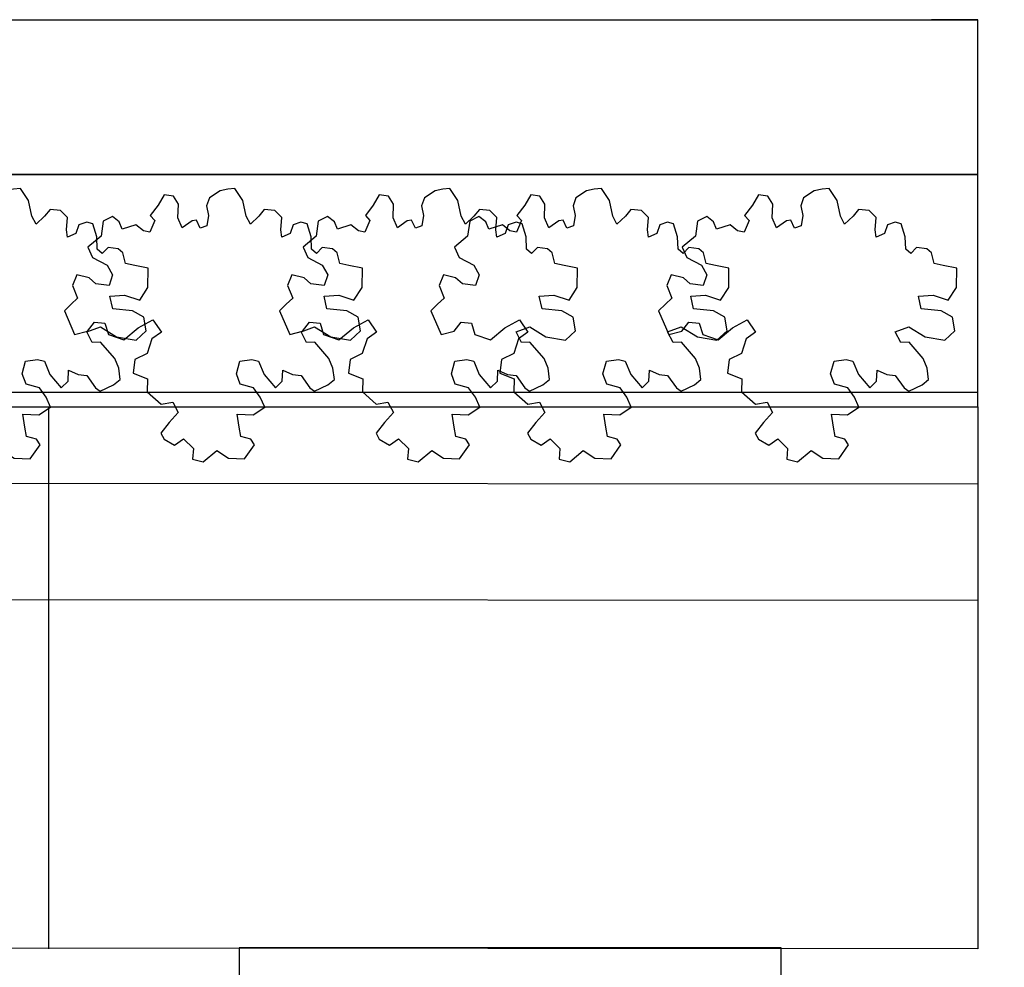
# Model space of a CAD drawing. Header units: millimetres. Extents: x 45699 to 251499, y 244 to 86446.
# Tile 18 of 240: x 56837 to 58109, y 35156 to 36380. Entities that reach past the tile are written whole.
import ezdxf

# ---------------------------------------------------------------- set-up
doc = ezdxf.new("R2010")
doc.units = ezdxf.units.MM
doc.header["$LTSCALE"] = 400
for name, color, linetype in [('inr', 4, 'Continuous'), ('plant', 114, 'Continuous'), ('symbol', 1, 'Continuous')]:
    doc.layers.add(name, color=color, linetype=linetype)
doc.layers.add('mat-beton (ihwg)', color=5, linetype='Continuous', lineweight=25)
doc.layers.add('mat-scheidingswand-vertikaal', color=5, linetype='Continuous', lineweight=25)

# ---------------------------------------------------------------- blocks, each defined once
blk = doc.blocks.new('SYMB-BM02_B2')
at = {"layer": 'plant'}
blk.add_lwpolyline([(97.9, 356.4), (65.8, 370.6), (46.1, 367.1), (22.9, 343.9), (26.5, 317.2), (5.1, 313.6), (-27.1, 336.8), (-68.1, 352.8), (-84.2, 340.4), (-93.1, 315.4), (-77.1, 290.5), (-84.2, 262), (-105.6, 274.4), (-134.2, 301.2), (-166.3, 297.6), (-189.5, 272.7), (-184.2, 245.9), (-180.6, 208.5), (-209.2, 213.9), (-255.6, 237), (-302, 240.6), (-314.5, 221), (-325.2, 197.9), (-328.8, 156.9), (-314.5, 133.7), (-285.9, 119.5), (-262.7, 94.6), (-269.9, 73.2), (-298.4, 80.3), (-305.6, 67.8), (-307.4, 28.6), (-341.3, 37.6), (-375.2, 66.1), (-405.5, 69.6), (-427, 48.2), (-412.7, 12.6), (-402, -28.3), (-380.6, -26.6), (-360.9, -62.2), (-377, -76.4), (-407.3, -83.6), (-423.4, -126.3), (-448.4, -119.2), (-475.2, -126.3), (-482.3, -158.4), (-448.4, -194), (-446.6, -249.2), (-410.9, -258.1), (-362.7, -236.7), (-327, -242.1), (-307.4, -272.4), (-337.7, -302.6), (-366.3, -308), (-398.4, -332.9), (-380.6, -365), (-337.7, -377.5), (-335.9, -406), (-332.4, -436.2), (-252, -457.6), (-234.2, -418.4), (-243.1, -382.8), (-219.9, -357.9), (-184.2, -372.1), (-139.5, -343.6), (-141.3, -283.1), (-132.4, -229.6), (-84.2, -233.2), (-86, -270.6), (-59.2, -311.6), (-68.1, -354.3), (-36, -386.4), (6.8, -361.4), (39, -388.1), (97.9, -377.5), (115.7, -343.6), (153.2, -350.7), (160.4, -393.5), (171.1, -436.2), (192.5, -439.8), (228.2, -425.5), (230, -389.9), (274.6, -384.6), (299.6, -407.7), (328.2, -386.4), (326.4, -329.4), (369.2, -315.1), (403.2, -275.9), (387.1, -222.5), (365.7, -220.7), (338.9, -240.3), (312.1, -226.1), (274.6, -204.7), (308.6, -165.5), (312.1, -121), (278.2, -112.1), (240.7, -110.3), (205, -137), (171.1, -126.3), (146.1, -92.5), (165.7, -58.6), (183.6, -44.4), (228.2, -56.8), (285.3, -55.1), (281.8, -24.8), (255, -1.6), (285.3, 14.4), (305, 34), (353.2, 32.2), (371, 37.6), (381.7, 83.9), (381.7, 110.6), (349.6, 130.2), (317.5, 139.1), (247.9, 135.5), (231.8, 114.1), (194.3, 121.3), (208.6, 165.8), (265.7, 187.2), (313.9, 229.9), (310.3, 274.4), (271.1, 295.8), (231.8, 279.8), (187.2, 233.5), (149.7, 251.3), (176.4, 290.5), (219.3, 319), (203.2, 365.3), (155, 404.5), (121.1, 376), (97.9, 356.4)], dxfattribs=at)

msp = doc.modelspace()

# ---------------------------------------------------------------- linework, layer by layer
at = {"layer": 'inr'}
for p, q in [((53274.4, 35898.8), (58074.4, 35898.8)), ((53274.4, 35880), (58074.4, 35880)), ((56874.4, 35880), (56874.4, 35180)), ((58074.4, 35880), (58074.4, 35180)), ((58074.4, 35780), (53274.4, 35783.1)), ((58074.3, 35630), (53274.4, 35633.1)), ((58074.4, 35180), (53274.4, 35183.1))]:
    msp.add_line(p, q, dxfattribs=at)
for points in [[(58074.4, 35880), (58074.4, 36180), (53274.4, 36180), (53274.4, 35880)], [(57120.6, 35181.3), (57120.6, 34481.3), (57820.6, 34481.3), (57820.6, 35181.3)]]:
    msp.add_lwpolyline(points, close=True, dxfattribs=at)
at = {"layer": 'mat-beton (ihwg)', "lineweight": 25}
for p, q in [((52744.4, 36380), (58074.4, 36380)), ((52744.4, 36380), (58074.4, 36380)), ((58074.4, 36180), (58074.4, 36380)), ((58074.4, 36180), (58074.4, 36380)), ((52744.4, 36180), (58074.4, 36180)), ((52744.4, 36180), (58074.4, 36180))]:
    msp.add_line(p, q, dxfattribs=at)
at = {"layer": 'mat-scheidingswand-vertikaal', "lineweight": 25}
msp.add_line((58074.4, 36380), (58014.4, 36380), dxfattribs=at)

# ---------------------------------------------------------------- block references
at = {"layer": 'symbol', "xscale": 0.4, "yscale": 0.4, "zscale": 0.4, "rotation": 308.2472552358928}
for p in [(56837.7, 36007.6), (57114.3, 36007.6), (57392, 36007.6), (57587.6, 36007.6), (57881.6, 36007.6)]:
    msp.add_blockref('SYMB-BM02_B2', p, dxfattribs=at)

doc.saveas('drawing.dxf')
